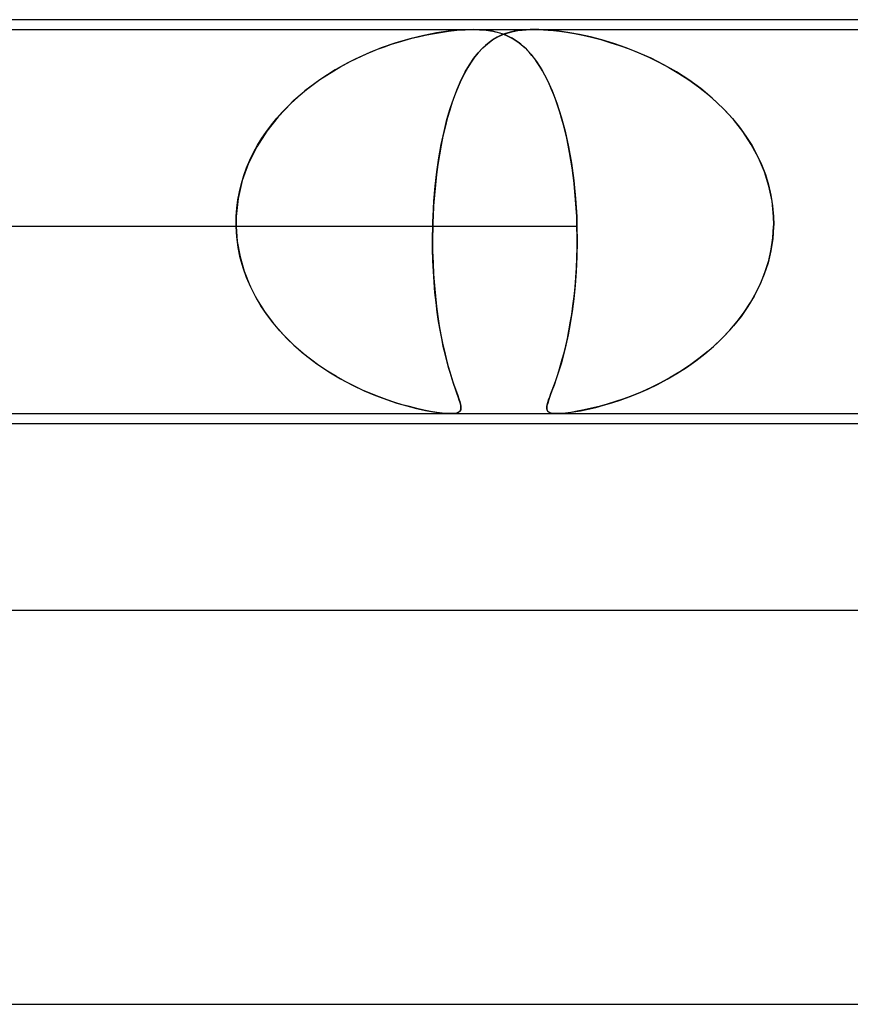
# Model space of a CAD drawing. Header units: millimetres. Extents: x -310 to 310, y -2 to 200.
# Tile 34 of 73: x -46 to -38, y 190 to 200. Entities that reach past the tile are written whole.
import ezdxf

# ---------------------------------------------------------------- set-up
doc = ezdxf.new("R2010")
doc.units = ezdxf.units.MM
doc.layers.add('HIDDEN', color=7, linetype='Continuous')
doc.layers.add('THICK', color=7, linetype='Continuous')

msp = doc.modelspace()

# ---------------------------------------------------------------- linework, layer by layer
at = {"layer": 'HIDDEN'}
for p, q in [((-49.188, 199.9), (-41.563, 199.9)), ((-48.875, 199.9), (-40.938, 199.9)), ((-42.202, 199.806), (-42.345, 199.765)), ((-42.25, 199.793), (-42.183, 199.811)), ((-42.063, 199.84), (-42.202, 199.806)), ((-42.183, 199.811), (-42.118, 199.827)), ((-42.118, 199.827), (-42.049, 199.843)), ((-41.931, 199.865), (-42.063, 199.84)), ((-42.049, 199.843), (-41.973, 199.858)), ((-41.973, 199.858), (-41.892, 199.871)), ((-41.814, 199.883), (-41.931, 199.865)), ((-41.892, 199.871), (-41.809, 199.883)), ((-41.717, 199.893), (-41.814, 199.883)), ((-41.809, 199.883), (-41.725, 199.892)), ((-41.725, 199.892), (-41.643, 199.898)), ((-41.635, 199.898), (-41.717, 199.893)), ((-41.643, 199.898), (-41.566, 199.9)), ((-41.559, 199.9), (-41.635, 199.898)), ((-41.566, 199.9), (-41.495, 199.898)), ((-41.487, 199.898), (-41.559, 199.9)), ((-41.495, 199.898), (-41.429, 199.893)), ((-41.422, 199.892), (-41.487, 199.898)), ((-41.429, 199.893), (-41.36, 199.883)), ((-41.363, 199.883), (-41.422, 199.892)), ((-41.312, 199.871), (-41.363, 199.883)), ((-41.362, 199.795), (-41.311, 199.825)), ((-41.36, 199.883), (-41.29, 199.865)), ((-41.316, 199.822), (-41.357, 199.798)), ((-41.274, 199.842), (-41.316, 199.822)), ((-41.266, 199.858), (-41.312, 199.871)), ((-41.311, 199.825), (-41.257, 199.849)), ((-41.29, 199.865), (-41.22, 199.84)), ((-41.23, 199.859), (-41.274, 199.842)), ((-41.227, 199.843), (-41.266, 199.858)), ((-41.257, 199.849), (-41.204, 199.867)), ((-41.185, 199.872), (-41.23, 199.859)), ((-41.193, 199.827), (-41.227, 199.843)), ((-41.22, 199.84), (-41.154, 199.806)), ((-41.204, 199.867), (-41.154, 199.88)), ((-41.163, 199.811), (-41.193, 199.827)), ((-41.142, 199.882), (-41.185, 199.872)), ((-41.133, 199.793), (-41.163, 199.811)), ((-41.154, 199.88), (-41.107, 199.889)), ((-41.154, 199.806), (-41.093, 199.765)), ((-41.1, 199.89), (-41.142, 199.882)), ((-41.107, 199.889), (-41.063, 199.894)), ((-41.06, 199.894), (-41.1, 199.89)), ((-41.063, 199.894), (-41.022, 199.897)), ((-41.021, 199.897), (-41.06, 199.894)), ((-41.022, 199.897), (-40.981, 199.899)), ((-40.981, 199.899), (-41.021, 199.897)), ((-40.981, 199.899), (-40.937, 199.9)), ((-40.938, 199.9), (-40.981, 199.899)), ((-40.893, 199.899), (-40.938, 199.9)), ((-40.938, 199.9), (-33.312, 199.9)), ((-40.937, 199.9), (-40.893, 199.899)), ((-40.893, 199.899), (-40.847, 199.897)), ((-40.845, 199.897), (-40.893, 199.899)), ((-40.847, 199.897), (-40.799, 199.894)), ((-40.795, 199.894), (-40.845, 199.897)), ((-40.799, 199.894), (-40.744, 199.89)), ((-40.735, 199.889), (-40.795, 199.894)), ((-40.744, 199.89), (-40.682, 199.882)), ((-40.663, 199.88), (-40.735, 199.889)), ((-40.682, 199.882), (-40.611, 199.872)), ((-40.578, 199.867), (-40.663, 199.88)), ((-40.611, 199.872), (-40.531, 199.859)), ((-40.479, 199.849), (-40.578, 199.867)), ((-40.531, 199.859), (-40.445, 199.842)), ((-40.369, 199.825), (-40.479, 199.849)), ((-40.445, 199.842), (-40.356, 199.822)), ((-40.253, 199.795), (-40.369, 199.825)), ((-40.356, 199.822), (-40.264, 199.798)), ((-42.494, 199.713), (-42.648, 199.651)), ((-42.533, 199.699), (-42.461, 199.726)), ((-42.345, 199.765), (-42.494, 199.713)), ((-42.461, 199.726), (-42.389, 199.751)), ((-42.389, 199.751), (-42.319, 199.773)), ((-42.319, 199.773), (-42.25, 199.793)), ((-41.472, 199.704), (-41.509, 199.664)), ((-41.508, 199.665), (-41.461, 199.715)), ((-41.435, 199.739), (-41.472, 199.704)), ((-41.461, 199.715), (-41.412, 199.758)), ((-41.397, 199.77), (-41.435, 199.739)), ((-41.412, 199.758), (-41.362, 199.795)), ((-41.357, 199.798), (-41.397, 199.77)), ((-41.104, 199.773), (-41.133, 199.793)), ((-41.075, 199.751), (-41.104, 199.773)), ((-41.093, 199.765), (-41.033, 199.713)), ((-41.046, 199.726), (-41.075, 199.751)), ((-41.018, 199.699), (-41.046, 199.726)), ((-41.033, 199.713), (-40.975, 199.651)), ((-40.264, 199.798), (-40.17, 199.77)), ((-40.131, 199.758), (-40.253, 199.795)), ((-40.17, 199.77), (-40.074, 199.739)), ((-40.007, 199.715), (-40.131, 199.758)), ((-40.074, 199.739), (-39.976, 199.704)), ((-39.879, 199.665), (-40.007, 199.715)), ((-39.976, 199.704), (-39.876, 199.664)), ((-42.831, 199.564), (-42.756, 199.601)), ((-42.648, 199.651), (-42.805, 199.577)), ((-42.756, 199.601), (-42.681, 199.637)), ((-42.681, 199.637), (-42.607, 199.669)), ((-42.607, 199.669), (-42.533, 199.699)), ((-41.598, 199.543), (-41.553, 199.608)), ((-41.545, 199.619), (-41.58, 199.57)), ((-41.553, 199.608), (-41.508, 199.665)), ((-41.509, 199.664), (-41.545, 199.619)), ((-40.99, 199.669), (-41.018, 199.699)), ((-40.963, 199.637), (-40.99, 199.669)), ((-40.975, 199.651), (-40.918, 199.577)), ((-40.935, 199.601), (-40.963, 199.637)), ((-40.909, 199.564), (-40.935, 199.601)), ((-39.751, 199.608), (-39.879, 199.665)), ((-39.876, 199.664), (-39.775, 199.619)), ((-39.775, 199.619), (-39.674, 199.57)), ((-39.622, 199.543), (-39.751, 199.608)), ((-42.977, 199.482), (-42.904, 199.524)), ((-42.805, 199.577), (-42.963, 199.49)), ((-42.904, 199.524), (-42.831, 199.564)), ((-41.615, 199.515), (-41.648, 199.455)), ((-41.64, 199.47), (-41.598, 199.543)), ((-41.58, 199.57), (-41.615, 199.515)), ((-40.918, 199.577), (-40.862, 199.49)), ((-40.883, 199.524), (-40.909, 199.564)), ((-40.857, 199.482), (-40.883, 199.524)), ((-39.674, 199.57), (-39.572, 199.515)), ((-39.495, 199.47), (-39.622, 199.543)), ((-39.572, 199.515), (-39.47, 199.455)), ((-42.963, 199.49), (-43.119, 199.39)), ((-43.118, 199.391), (-43.048, 199.437)), ((-43.048, 199.437), (-42.977, 199.482)), ((-41.681, 199.39), (-41.64, 199.47)), ((-41.648, 199.455), (-41.681, 199.39)), ((-40.862, 199.49), (-40.808, 199.39)), ((-40.832, 199.437), (-40.857, 199.482)), ((-40.808, 199.391), (-40.832, 199.437)), ((-39.37, 199.39), (-39.495, 199.47)), ((-39.47, 199.455), (-39.37, 199.39)), ((-43.119, 199.39), (-43.27, 199.277)), ((-43.253, 199.29), (-43.186, 199.342)), ((-43.186, 199.342), (-43.118, 199.391)), ((-41.758, 199.204), (-41.72, 199.301)), ((-41.713, 199.319), (-41.743, 199.243)), ((-41.72, 199.301), (-41.681, 199.39)), ((-41.681, 199.39), (-41.713, 199.319)), ((-40.785, 199.342), (-40.808, 199.391)), ((-40.808, 199.39), (-40.757, 199.277)), ((-40.763, 199.29), (-40.785, 199.342)), ((-39.37, 199.39), (-39.272, 199.319)), ((-39.248, 199.301), (-39.37, 199.39)), ((-39.272, 199.319), (-39.177, 199.243)), ((-39.131, 199.204), (-39.248, 199.301)), ((-43.27, 199.277), (-43.411, 199.152)), ((-43.381, 199.181), (-43.318, 199.237)), ((-43.318, 199.237), (-43.253, 199.29)), ((-41.793, 199.098), (-41.758, 199.204)), ((-41.743, 199.243), (-41.772, 199.164)), ((-40.741, 199.237), (-40.763, 199.29)), ((-40.757, 199.277), (-40.709, 199.152)), ((-40.72, 199.181), (-40.741, 199.237)), ((-39.177, 199.243), (-39.087, 199.164)), ((-39.02, 199.098), (-39.131, 199.204)), ((-43.411, 199.152), (-43.541, 199.015)), ((-43.5, 199.062), (-43.441, 199.122)), ((-43.441, 199.122), (-43.381, 199.181)), ((-41.772, 199.164), (-41.798, 199.082)), ((-40.699, 199.122), (-40.72, 199.181)), ((-40.709, 199.152), (-40.666, 199.015)), ((-40.68, 199.062), (-40.699, 199.122)), ((-39.087, 199.164), (-39.004, 199.082)), ((-43.541, 199.015), (-43.658, 198.868)), ((-43.555, 198.999), (-43.5, 199.062)), ((-41.826, 198.985), (-41.793, 199.098)), ((-41.798, 199.082), (-41.823, 198.997)), ((-40.661, 198.999), (-40.68, 199.062)), ((-40.666, 199.015), (-40.626, 198.868)), ((-38.916, 198.985), (-39.02, 199.098)), ((-39.004, 199.082), (-38.926, 198.997)), ((-43.659, 198.866), (-43.609, 198.933)), ((-43.609, 198.933), (-43.555, 198.999)), ((-41.846, 198.908), (-41.867, 198.817)), ((-41.856, 198.863), (-41.826, 198.985)), ((-41.823, 198.997), (-41.846, 198.908)), ((-40.643, 198.933), (-40.661, 198.999)), ((-40.626, 198.866), (-40.643, 198.933)), ((-38.926, 198.997), (-38.854, 198.908)), ((-38.821, 198.863), (-38.916, 198.985)), ((-38.854, 198.908), (-38.788, 198.817)), ((-43.658, 198.868), (-43.759, 198.709)), ((-43.706, 198.796), (-43.659, 198.866)), ((-41.867, 198.817), (-41.886, 198.724)), ((-41.884, 198.734), (-41.856, 198.863)), ((-40.626, 198.868), (-40.591, 198.709)), ((-40.609, 198.796), (-40.626, 198.866)), ((-38.736, 198.734), (-38.821, 198.863)), ((-38.788, 198.817), (-38.729, 198.724)), ((-43.759, 198.709), (-43.842, 198.542)), ((-43.791, 198.65), (-43.75, 198.724)), ((-43.75, 198.724), (-43.706, 198.796)), ((-41.908, 198.598), (-41.884, 198.734)), ((-41.886, 198.724), (-41.903, 198.628)), ((-40.594, 198.724), (-40.609, 198.796)), ((-40.58, 198.65), (-40.594, 198.724)), ((-40.591, 198.709), (-40.562, 198.542)), ((-38.662, 198.598), (-38.736, 198.734)), ((-38.729, 198.724), (-38.676, 198.628)), ((-43.828, 198.574), (-43.791, 198.65)), ((-41.903, 198.628), (-41.919, 198.528)), ((-40.567, 198.574), (-40.58, 198.65)), ((-38.676, 198.628), (-38.63, 198.528)), ((-43.842, 198.542), (-43.906, 198.367)), ((-43.862, 198.496), (-43.828, 198.574)), ((-41.919, 198.528), (-41.932, 198.427)), ((-41.929, 198.456), (-41.908, 198.598)), ((-40.555, 198.496), (-40.567, 198.574)), ((-40.562, 198.542), (-40.538, 198.367)), ((-38.601, 198.456), (-38.662, 198.598)), ((-38.63, 198.528), (-38.591, 198.427)), ((-43.915, 198.335), (-43.891, 198.416)), ((-43.891, 198.416), (-43.862, 198.496)), ((-41.946, 198.308), (-41.929, 198.456)), ((-41.932, 198.427), (-41.944, 198.323)), ((-40.544, 198.416), (-40.555, 198.496)), ((-40.534, 198.335), (-40.544, 198.416)), ((-38.554, 198.308), (-38.601, 198.456)), ((-38.591, 198.427), (-38.558, 198.323)), ((-43.906, 198.367), (-43.948, 198.185)), ((-43.935, 198.253), (-43.915, 198.335)), ((-41.959, 198.156), (-41.946, 198.308)), ((-41.944, 198.323), (-41.954, 198.217)), ((-40.538, 198.367), (-40.52, 198.185)), ((-40.526, 198.253), (-40.534, 198.335)), ((-38.558, 198.323), (-38.534, 198.217)), ((-38.523, 198.156), (-38.554, 198.308)), ((-43.951, 198.169), (-43.935, 198.253)), ((-41.954, 198.217), (-41.962, 198.109)), ((-40.519, 198.17), (-40.526, 198.253)), ((-38.534, 198.217), (-38.517, 198.109)), ((-43.948, 198.185), (-43.968, 198)), ((-43.962, 198.085), (-43.951, 198.169)), ((-41.967, 198), (-41.959, 198.156)), ((-41.962, 198.109), (-41.967, 198)), ((-40.52, 198.185), (-40.508, 198)), ((-40.513, 198.085), (-40.519, 198.17)), ((-38.508, 198), (-38.523, 198.156)), ((-38.517, 198.109), (-38.508, 198)), ((-43.968, 198), (-43.969, 197.983)), ((-43.969, 197.983), (-43.968, 198)), ((-43.968, 198), (-43.962, 198.085)), ((-41.968, 197.983), (-41.967, 198)), ((-41.967, 198), (-41.968, 197.983)), ((-40.508, 198), (-40.513, 198.085)), ((-40.508, 197.983), (-40.508, 198)), ((-40.508, 198), (-40.508, 197.983)), ((-38.508, 198), (-38.507, 197.983)), ((-38.507, 197.983), (-38.508, 198)), ((-43.969, 197.983), (-43.969, 197.967)), ((-43.969, 197.967), (-43.969, 197.983)), ((-43.969, 197.967), (-43.969, 197.95)), ((-43.969, 197.95), (-43.969, 197.967)), ((-43.969, 197.95), (-43.969, 197.933)), ((-43.969, 197.933), (-43.969, 197.95)), ((-43.969, 197.933), (-43.969, 197.917)), ((-43.969, 197.917), (-43.969, 197.933)), ((-43.969, 197.917), (-43.969, 197.9)), ((-43.969, 197.9), (-43.969, 197.917)), ((-41.971, 197.9), (-41.97, 197.917)), ((-41.97, 197.917), (-41.971, 197.9)), ((-41.97, 197.933), (-41.969, 197.95)), ((-41.969, 197.95), (-41.97, 197.933)), ((-41.97, 197.917), (-41.97, 197.933)), ((-41.97, 197.933), (-41.97, 197.917)), ((-41.969, 197.967), (-41.968, 197.983)), ((-41.968, 197.983), (-41.969, 197.967)), ((-41.969, 197.95), (-41.969, 197.967)), ((-41.969, 197.967), (-41.969, 197.95)), ((-40.507, 197.967), (-40.508, 197.983)), ((-40.508, 197.983), (-40.507, 197.967)), ((-40.506, 197.95), (-40.507, 197.967)), ((-40.507, 197.967), (-40.506, 197.95)), ((-40.506, 197.933), (-40.506, 197.95)), ((-40.506, 197.95), (-40.506, 197.933)), ((-40.505, 197.917), (-40.506, 197.933)), ((-40.506, 197.933), (-40.505, 197.917)), ((-40.505, 197.9), (-40.505, 197.917)), ((-40.505, 197.917), (-40.505, 197.9)), ((-38.507, 197.983), (-38.507, 197.967)), ((-38.507, 197.967), (-38.507, 197.983)), ((-38.507, 197.967), (-38.506, 197.95)), ((-38.506, 197.95), (-38.507, 197.967)), ((-38.506, 197.917), (-38.507, 197.9)), ((-38.507, 197.9), (-38.506, 197.917)), ((-38.506, 197.95), (-38.506, 197.933)), ((-38.506, 197.933), (-38.506, 197.95)), ((-38.506, 197.933), (-38.506, 197.917)), ((-38.506, 197.917), (-38.506, 197.933)), ((-43.969, 197.9), (-50.223, 197.9)), ((-40.505, 197.9), (-46.759, 197.9)), ((-43.969, 197.9), (-43.957, 197.746)), ((-43.962, 197.793), (-43.969, 197.9)), ((-41.973, 197.784), (-41.971, 197.9)), ((-41.971, 197.9), (-41.973, 197.776)), ((-40.503, 197.793), (-40.505, 197.9)), ((-40.505, 197.9), (-40.503, 197.746)), ((-38.507, 197.9), (-38.515, 197.776)), ((-38.514, 197.784), (-38.507, 197.9)), ((-43.948, 197.688), (-43.962, 197.793)), ((-43.957, 197.746), (-43.929, 197.593)), ((-41.972, 197.668), (-41.973, 197.784)), ((-41.973, 197.776), (-41.972, 197.653)), ((-40.503, 197.746), (-40.506, 197.593)), ((-40.504, 197.688), (-40.503, 197.793)), ((-38.515, 197.776), (-38.534, 197.653)), ((-38.531, 197.668), (-38.514, 197.784)), ((-43.927, 197.583), (-43.948, 197.688)), ((-41.969, 197.554), (-41.972, 197.668)), ((-41.972, 197.653), (-41.968, 197.532)), ((-40.506, 197.583), (-40.504, 197.688)), ((-38.534, 197.653), (-38.563, 197.532)), ((-38.557, 197.554), (-38.531, 197.668)), ((-43.929, 197.593), (-43.886, 197.445)), ((-43.898, 197.48), (-43.927, 197.583)), ((-41.964, 197.442), (-41.969, 197.554)), ((-41.968, 197.532), (-41.962, 197.414)), ((-40.506, 197.593), (-40.513, 197.445)), ((-40.511, 197.48), (-40.506, 197.583)), ((-38.563, 197.532), (-38.602, 197.414)), ((-38.592, 197.442), (-38.557, 197.554)), ((-43.862, 197.38), (-43.898, 197.48)), ((-43.886, 197.445), (-43.829, 197.302)), ((-41.957, 197.333), (-41.964, 197.442)), ((-41.962, 197.414), (-41.954, 197.3)), ((-40.513, 197.445), (-40.523, 197.302)), ((-40.517, 197.38), (-40.511, 197.48)), ((-38.602, 197.414), (-38.65, 197.3)), ((-38.635, 197.333), (-38.592, 197.442)), ((-43.82, 197.282), (-43.862, 197.38)), ((-43.829, 197.302), (-43.76, 197.166)), ((-41.948, 197.228), (-41.957, 197.333)), ((-41.954, 197.3), (-41.944, 197.191)), ((-40.523, 197.302), (-40.537, 197.166)), ((-40.525, 197.282), (-40.517, 197.38)), ((-38.65, 197.3), (-38.705, 197.191)), ((-38.685, 197.228), (-38.635, 197.333)), ((-43.771, 197.187), (-43.82, 197.282)), ((-41.937, 197.127), (-41.948, 197.228)), ((-40.535, 197.187), (-40.525, 197.282)), ((-38.742, 197.127), (-38.685, 197.228)), ((-43.717, 197.095), (-43.771, 197.187)), ((-43.76, 197.166), (-43.679, 197.036)), ((-41.944, 197.191), (-41.932, 197.086)), ((-41.925, 197.029), (-41.937, 197.127)), ((-40.537, 197.166), (-40.554, 197.036)), ((-40.546, 197.095), (-40.535, 197.187)), ((-38.806, 197.029), (-38.742, 197.127)), ((-38.705, 197.191), (-38.768, 197.086)), ((-43.658, 197.006), (-43.717, 197.095)), ((-43.679, 197.036), (-43.588, 196.914)), ((-43.594, 196.921), (-43.658, 197.006)), ((-41.932, 197.086), (-41.919, 196.985)), ((-41.911, 196.936), (-41.925, 197.029)), ((-40.554, 197.036), (-40.574, 196.914)), ((-40.573, 196.921), (-40.559, 197.006)), ((-40.559, 197.006), (-40.546, 197.095)), ((-38.876, 196.936), (-38.806, 197.029)), ((-38.768, 197.086), (-38.838, 196.985)), ((-43.525, 196.84), (-43.594, 196.921)), ((-43.588, 196.914), (-43.488, 196.8)), ((-41.919, 196.985), (-41.904, 196.89)), ((-41.896, 196.847), (-41.911, 196.936)), ((-40.574, 196.914), (-40.595, 196.8)), ((-40.587, 196.84), (-40.573, 196.921)), ((-38.952, 196.847), (-38.876, 196.936)), ((-38.838, 196.985), (-38.914, 196.89)), ((-43.452, 196.762), (-43.525, 196.84)), ((-41.904, 196.89), (-41.888, 196.799)), ((-41.88, 196.762), (-41.896, 196.847)), ((-40.603, 196.762), (-40.587, 196.84)), ((-39.032, 196.762), (-38.952, 196.847)), ((-38.914, 196.89), (-38.996, 196.799)), ((-43.488, 196.8), (-43.381, 196.694)), ((-43.376, 196.689), (-43.452, 196.762)), ((-41.888, 196.799), (-41.871, 196.714)), ((-41.864, 196.682), (-41.88, 196.762)), ((-41.871, 196.714), (-41.853, 196.634)), ((-40.619, 196.689), (-40.603, 196.762)), ((-40.595, 196.8), (-40.618, 196.694)), ((-39.082, 196.714), (-39.172, 196.634)), ((-39.117, 196.682), (-39.032, 196.762)), ((-38.996, 196.799), (-39.082, 196.714)), ((-43.381, 196.694), (-43.267, 196.595)), ((-43.296, 196.618), (-43.376, 196.689)), ((-43.213, 196.552), (-43.296, 196.618)), ((-41.846, 196.606), (-41.864, 196.682)), ((-41.853, 196.634), (-41.835, 196.558)), ((-41.828, 196.535), (-41.846, 196.606)), ((-40.654, 196.552), (-40.636, 196.618)), ((-40.618, 196.694), (-40.642, 196.595)), ((-40.636, 196.618), (-40.619, 196.689)), ((-39.297, 196.535), (-39.205, 196.606)), ((-39.172, 196.634), (-39.266, 196.558)), ((-39.205, 196.606), (-39.117, 196.682)), ((-43.267, 196.595), (-43.149, 196.505)), ((-43.127, 196.489), (-43.213, 196.552)), ((-43.149, 196.505), (-43.028, 196.423)), ((-41.835, 196.558), (-41.816, 196.488)), ((-41.81, 196.468), (-41.828, 196.535)), ((-40.667, 196.505), (-40.692, 196.423)), ((-40.672, 196.49), (-40.654, 196.552)), ((-40.642, 196.595), (-40.667, 196.505)), ((-39.392, 196.468), (-39.297, 196.535)), ((-39.266, 196.558), (-39.362, 196.488)), ((-43.04, 196.431), (-43.127, 196.489)), ((-42.95, 196.376), (-43.04, 196.431)), ((-43.028, 196.423), (-42.907, 196.351)), ((-41.816, 196.488), (-41.798, 196.424)), ((-41.792, 196.406), (-41.81, 196.468)), ((-41.798, 196.424), (-41.779, 196.366)), ((-41.774, 196.348), (-41.792, 196.406)), ((-40.692, 196.423), (-40.716, 196.351)), ((-40.707, 196.376), (-40.689, 196.431)), ((-40.689, 196.431), (-40.672, 196.49)), ((-39.589, 196.348), (-39.49, 196.406)), ((-39.459, 196.424), (-39.557, 196.366)), ((-39.49, 196.406), (-39.392, 196.468)), ((-39.362, 196.488), (-39.459, 196.424)), ((-42.861, 196.326), (-42.95, 196.376)), ((-42.907, 196.351), (-42.786, 196.287)), ((-42.773, 196.281), (-42.861, 196.326)), ((-41.779, 196.366), (-41.762, 196.313)), ((-41.757, 196.296), (-41.774, 196.348)), ((-41.762, 196.313), (-41.746, 196.265)), ((-40.74, 196.281), (-40.724, 196.326)), ((-40.716, 196.351), (-40.738, 196.287)), ((-40.724, 196.326), (-40.707, 196.376)), ((-39.655, 196.313), (-39.751, 196.265)), ((-39.687, 196.296), (-39.589, 196.348)), ((-39.557, 196.366), (-39.655, 196.313)), ((-42.786, 196.287), (-42.667, 196.231)), ((-42.685, 196.239), (-42.773, 196.281)), ((-42.599, 196.202), (-42.685, 196.239)), ((-42.667, 196.231), (-42.551, 196.182)), ((-42.515, 196.168), (-42.599, 196.202)), ((-41.74, 196.249), (-41.757, 196.296)), ((-41.746, 196.265), (-41.731, 196.222)), ((-41.726, 196.207), (-41.74, 196.249)), ((-41.731, 196.222), (-41.717, 196.184)), ((-41.712, 196.17), (-41.726, 196.207)), ((-40.782, 196.168), (-40.77, 196.202)), ((-40.759, 196.231), (-40.777, 196.182)), ((-40.77, 196.202), (-40.756, 196.239)), ((-40.738, 196.287), (-40.759, 196.231)), ((-40.756, 196.239), (-40.74, 196.281)), ((-39.975, 196.17), (-39.881, 196.207)), ((-39.846, 196.222), (-39.939, 196.184)), ((-39.881, 196.207), (-39.785, 196.249)), ((-39.751, 196.265), (-39.846, 196.222)), ((-39.785, 196.249), (-39.687, 196.296)), ((-42.551, 196.182), (-42.44, 196.141)), ((-42.434, 196.139), (-42.515, 196.168)), ((-42.44, 196.141), (-42.335, 196.106)), ((-42.356, 196.113), (-42.434, 196.139)), ((-42.281, 196.09), (-42.356, 196.113)), ((-42.335, 196.106), (-42.233, 196.077)), ((-41.717, 196.184), (-41.706, 196.15)), ((-41.701, 196.137), (-41.712, 196.17)), ((-41.706, 196.15), (-41.696, 196.121)), ((-41.693, 196.109), (-41.701, 196.137)), ((-41.696, 196.121), (-41.689, 196.095)), ((-41.687, 196.084), (-41.693, 196.109)), ((-40.803, 196.106), (-40.811, 196.077)), ((-40.808, 196.09), (-40.801, 196.113)), ((-40.792, 196.141), (-40.803, 196.106)), ((-40.801, 196.113), (-40.793, 196.139)), ((-40.793, 196.139), (-40.782, 196.168)), ((-40.777, 196.182), (-40.792, 196.141)), ((-40.234, 196.084), (-40.152, 196.109)), ((-40.115, 196.121), (-40.197, 196.095)), ((-40.152, 196.109), (-40.065, 196.137)), ((-40.029, 196.15), (-40.115, 196.121)), ((-40.065, 196.137), (-39.975, 196.17)), ((-39.939, 196.184), (-40.029, 196.15)), ((-42.207, 196.07), (-42.281, 196.09)), ((-42.233, 196.077), (-42.136, 196.052)), ((-42.134, 196.051), (-42.207, 196.07)), ((-42.136, 196.052), (-42.045, 196.032)), ((-42.062, 196.035), (-42.134, 196.051)), ((-41.993, 196.022), (-42.062, 196.035)), ((-42.045, 196.032), (-41.963, 196.017)), ((-41.93, 196.012), (-41.993, 196.022)), ((-41.963, 196.017), (-41.893, 196.007)), ((-41.875, 196.005), (-41.93, 196.012)), ((-41.893, 196.007), (-41.835, 196.002)), ((-41.828, 196.001), (-41.875, 196.005)), ((-41.835, 196.002), (-41.789, 196)), ((-41.79, 196), (-41.828, 196.001)), ((-41.757, 196.001), (-41.79, 196)), ((-41.789, 196), (-41.753, 196.002)), ((-41.731, 196.005), (-41.757, 196.001)), ((-41.753, 196.002), (-41.725, 196.007)), ((-41.71, 196.012), (-41.731, 196.005)), ((-41.725, 196.007), (-41.704, 196.016)), ((-41.696, 196.023), (-41.71, 196.012)), ((-41.704, 196.016), (-41.691, 196.029)), ((-41.687, 196.036), (-41.696, 196.023)), ((-41.691, 196.029), (-41.685, 196.044)), ((-41.689, 196.095), (-41.685, 196.073)), ((-41.684, 196.063), (-41.687, 196.084)), ((-41.684, 196.053), (-41.687, 196.036)), ((-41.685, 196.073), (-41.684, 196.053)), ((-41.685, 196.044), (-41.684, 196.063)), ((-40.811, 196.077), (-40.813, 196.052)), ((-40.813, 196.051), (-40.812, 196.07)), ((-40.813, 196.052), (-40.808, 196.032)), ((-40.809, 196.035), (-40.813, 196.051)), ((-40.812, 196.07), (-40.808, 196.09)), ((-40.801, 196.022), (-40.809, 196.035)), ((-40.808, 196.032), (-40.795, 196.017)), ((-40.787, 196.012), (-40.801, 196.022)), ((-40.795, 196.017), (-40.774, 196.007)), ((-40.766, 196.005), (-40.787, 196.012)), ((-40.774, 196.007), (-40.745, 196.002)), ((-40.74, 196.001), (-40.766, 196.005)), ((-40.745, 196.002), (-40.707, 196)), ((-40.708, 196), (-40.74, 196.001)), ((-40.669, 196.001), (-40.708, 196)), ((-40.707, 196), (-40.662, 196.002)), ((-40.622, 196.005), (-40.669, 196.001)), ((-40.662, 196.002), (-40.608, 196.007)), ((-40.566, 196.012), (-40.622, 196.005)), ((-40.608, 196.007), (-40.542, 196.016)), ((-40.502, 196.023), (-40.566, 196.012)), ((-40.542, 196.016), (-40.47, 196.029)), ((-40.431, 196.036), (-40.502, 196.023)), ((-40.47, 196.029), (-40.393, 196.044)), ((-40.356, 196.053), (-40.431, 196.036)), ((-40.393, 196.044), (-40.313, 196.063)), ((-40.278, 196.073), (-40.356, 196.053)), ((-40.313, 196.063), (-40.234, 196.084)), ((-40.197, 196.095), (-40.278, 196.073))]:
    msp.add_line(p, q, dxfattribs=at)
at = {"layer": 'THICK'}
for p, q in [((163, 200), (-163, 200)), ((-79.762, 196), (79.762, 196)), ((-79.456, 195.9), (-16.5, 195.9)), ((167.25, 194), (-167.25, 194)), ((-82.076, 190), (82.076, 190))]:
    msp.add_line(p, q, dxfattribs=at)

doc.saveas('drawing.dxf')
